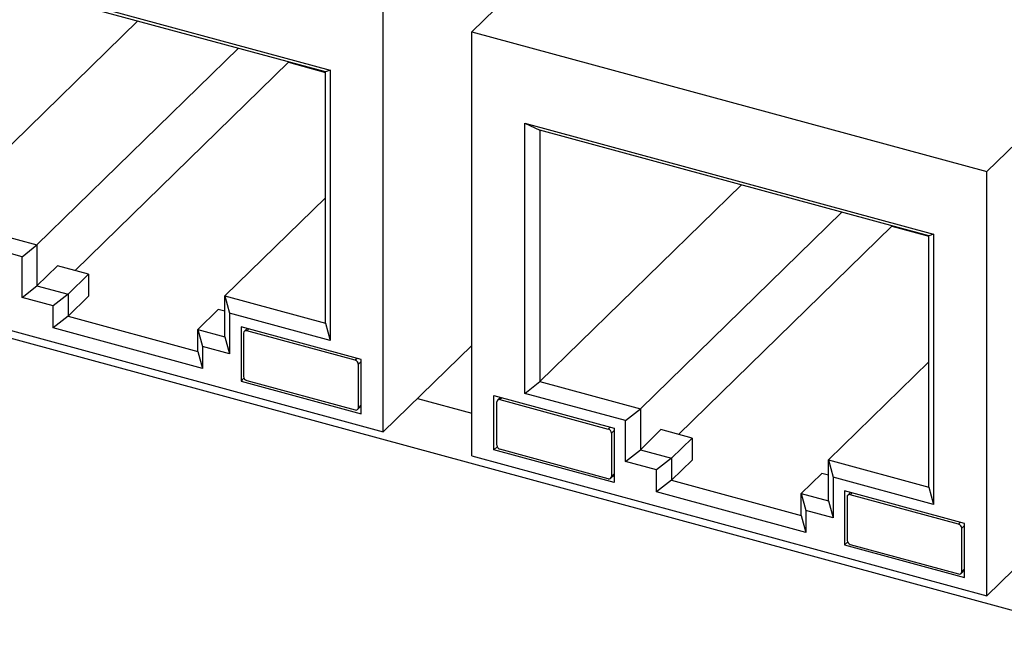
# Model space of a CAD drawing. Header units: millimetres. Extents: x 1628 to 1925, y 2096 to 2516.
# Tile 2 of 40: x 1690 to 1717, y 2128 to 2145. Entities that reach past the tile are written whole.
import ezdxf

# ---------------------------------------------------------------- set-up
doc = ezdxf.new("R2010")
doc.units = ezdxf.units.MM

msp = doc.modelspace()

# ---------------------------------------------------------------- linework, layer by layer
at = {"color": 7, "linetype": 'Continuous', "lineweight": 25}
for p, q in [((1706.672, 2148.43), (1702.582, 2144.438)), ((1687.574, 2146.417), (1698.717, 2143.388)), ((1698.592, 2143.34), (1687.979, 2146.224)), ((1700.168, 2133.522), (1700.168, 2145.094)), ((1693.475, 2144.731), (1687.979, 2139.367)), ((1702.582, 2144.438), (1716.627, 2140.621)), ((1702.582, 2132.866), (1702.582, 2144.438)), ((1716.627, 2140.621), (1720.717, 2144.613)), ((1696.217, 2143.986), (1690.721, 2138.622)), ((1697.581, 2143.603), (1691.762, 2137.923)), ((1697.581, 2143.615), (1697.581, 2143.603)), ((1697.581, 2143.603), (1698.592, 2143.329)), ((1698.717, 2143.388), (1698.592, 2143.34)), ((1698.592, 2136.483), (1698.592, 2143.34)), ((1698.717, 2143.388), (1698.717, 2136.017)), ((1664.005, 2143.144), (1773.645, 2113.346)), ((1704.033, 2141.944), (1715.177, 2138.915)), ((1704.033, 2134.572), (1704.033, 2141.944)), ((1704.033, 2141.944), (1704.438, 2141.751)), ((1715.051, 2138.867), (1704.438, 2141.751)), ((1704.438, 2141.751), (1704.438, 2134.894)), ((1716.627, 2129.049), (1716.627, 2140.621)), ((1709.934, 2140.258), (1704.438, 2134.894)), ((1698.592, 2139.904), (1695.85, 2137.228)), ((1687.979, 2139.367), (1690.721, 2138.622)), ((1712.676, 2139.512), (1707.18, 2134.149)), ((1690.316, 2138.3), (1687.574, 2139.045)), ((1714.04, 2139.13), (1708.221, 2133.45)), ((1714.04, 2139.141), (1714.04, 2139.13)), ((1714.04, 2139.13), (1715.051, 2138.856)), ((1715.177, 2138.915), (1715.051, 2138.867)), ((1715.051, 2132.009), (1715.051, 2138.867)), ((1715.177, 2138.915), (1715.177, 2131.543)), ((1690.316, 2138.3), (1690.721, 2138.622)), ((1690.721, 2138.622), (1690.721, 2137.508)), ((1690.316, 2137.186), (1690.316, 2138.3)), ((1690.721, 2137.508), (1691.281, 2138.054)), ((1692.13, 2137.823), (1691.281, 2138.054)), ((1692.13, 2137.823), (1691.57, 2137.277)), ((1692.13, 2137.823), (1692.13, 2137.223)), ((1690.316, 2137.186), (1690.721, 2137.508)), ((1690.721, 2137.508), (1691.57, 2137.277)), ((1686.123, 2137.339), (1700.168, 2133.522)), ((1691.165, 2136.955), (1690.316, 2137.186)), ((1691.57, 2137.277), (1691.165, 2136.955)), ((1691.57, 2137.277), (1691.57, 2136.677)), ((1692.13, 2137.223), (1691.57, 2136.677)), ((1695.85, 2137.228), (1698.592, 2136.483)), ((1695.85, 2137.228), (1695.976, 2136.762)), ((1695.85, 2136.113), (1695.85, 2137.228)), ((1691.165, 2136.355), (1691.165, 2136.955)), ((1695.668, 2136.862), (1695.108, 2136.315)), ((1695.85, 2136.812), (1695.668, 2136.862)), ((1691.57, 2136.677), (1691.165, 2136.355)), ((1691.57, 2136.677), (1695.108, 2135.715)), ((1698.717, 2136.017), (1695.976, 2136.762)), ((1695.976, 2136.762), (1695.976, 2135.648)), ((1695.233, 2135.249), (1691.165, 2136.355)), ((1695.108, 2136.315), (1695.233, 2135.849)), ((1695.108, 2136.315), (1695.85, 2136.113)), ((1695.108, 2135.715), (1695.108, 2136.315)), ((1699.565, 2135.497), (1696.288, 2136.388)), ((1696.288, 2136.388), (1696.288, 2134.908)), ((1696.456, 2136.342), (1696.376, 2136.263)), ((1698.592, 2136.483), (1698.717, 2136.017)), ((1695.85, 2136.113), (1695.976, 2135.648)), ((1696.357, 2136.216), (1696.357, 2135.032)), ((1699.399, 2135.475), (1696.446, 2136.278)), ((1695.233, 2135.849), (1695.233, 2135.249)), ((1695.976, 2135.648), (1695.233, 2135.849)), ((1700.168, 2133.522), (1702.582, 2135.879)), ((1695.108, 2135.715), (1695.233, 2135.249)), ((1699.565, 2134.017), (1699.565, 2135.497)), ((1699.488, 2134.181), (1699.488, 2135.365)), ((1715.051, 2135.431), (1712.309, 2132.755)), ((1696.368, 2134.987), (1696.288, 2134.908)), ((1696.288, 2134.908), (1699.565, 2134.017)), ((1696.446, 2134.922), (1699.399, 2134.119)), ((1704.033, 2134.572), (1704.438, 2134.894)), ((1704.438, 2134.894), (1707.18, 2134.149)), ((1701.101, 2134.433), (1702.582, 2134.031)), ((1703.185, 2134.513), (1706.463, 2133.622)), ((1703.185, 2133.033), (1703.185, 2134.513)), ((1703.362, 2134.465), (1703.281, 2134.387)), ((1706.775, 2133.827), (1704.033, 2134.572)), ((1699.469, 2134.133), (1699.565, 2134.227)), ((1703.263, 2133.155), (1703.263, 2134.339)), ((1703.351, 2134.401), (1706.305, 2133.598)), ((1706.775, 2133.827), (1707.18, 2134.149)), ((1707.18, 2134.149), (1707.18, 2133.034)), ((1706.463, 2133.622), (1706.463, 2132.142)), ((1706.775, 2132.713), (1706.775, 2133.827)), ((1706.393, 2133.488), (1706.393, 2132.304)), ((1707.18, 2133.034), (1707.74, 2133.581)), ((1708.589, 2133.35), (1707.74, 2133.581)), ((1708.589, 2133.35), (1708.029, 2132.804)), ((1708.589, 2133.35), (1708.589, 2132.75)), ((1703.271, 2133.117), (1703.185, 2133.033)), ((1702.582, 2132.866), (1716.627, 2129.049)), ((1706.463, 2132.142), (1703.185, 2133.033)), ((1706.305, 2132.242), (1703.351, 2133.045)), ((1706.775, 2132.713), (1707.18, 2133.034)), ((1707.18, 2133.034), (1708.029, 2132.804)), ((1708.029, 2132.804), (1707.624, 2132.482)), ((1708.029, 2132.804), (1708.029, 2132.204)), ((1707.624, 2132.482), (1706.775, 2132.713)), ((1708.589, 2132.75), (1708.029, 2132.204)), ((1712.309, 2132.755), (1715.051, 2132.009)), ((1712.309, 2132.755), (1712.435, 2132.289)), ((1712.309, 2131.64), (1712.309, 2132.755)), ((1706.374, 2132.257), (1706.463, 2132.343)), ((1707.624, 2131.882), (1707.624, 2132.482)), ((1712.127, 2132.389), (1711.567, 2131.842)), ((1712.309, 2132.339), (1712.127, 2132.389)), ((1715.177, 2131.543), (1712.435, 2132.289)), ((1712.435, 2132.289), (1712.435, 2131.174)), ((1708.029, 2132.204), (1707.624, 2131.882)), ((1708.029, 2132.204), (1711.567, 2131.242)), ((1715.051, 2132.009), (1715.177, 2131.543)), ((1711.692, 2130.776), (1707.624, 2131.882)), ((1711.567, 2131.842), (1711.692, 2131.376)), ((1711.567, 2131.842), (1712.309, 2131.64)), ((1711.567, 2131.242), (1711.567, 2131.842)), ((1716.024, 2131.024), (1712.747, 2131.915)), ((1712.747, 2131.915), (1712.747, 2130.435)), ((1712.816, 2131.743), (1712.816, 2130.558)), ((1712.915, 2131.869), (1712.835, 2131.79)), ((1715.858, 2131.002), (1712.905, 2131.804)), ((1712.309, 2131.64), (1712.435, 2131.174)), ((1716.627, 2129.049), (1719.174, 2131.535)), ((1711.567, 2131.242), (1711.692, 2130.776)), ((1711.692, 2131.376), (1711.692, 2130.776)), ((1712.435, 2131.174), (1711.692, 2131.376)), ((1716.024, 2129.544), (1716.024, 2131.024)), ((1715.947, 2129.708), (1715.947, 2130.892)), ((1712.828, 2130.514), (1712.747, 2130.435)), ((1712.747, 2130.435), (1716.024, 2129.544)), ((1712.905, 2130.449), (1715.858, 2129.646)), ((1715.928, 2129.66), (1716.024, 2129.754))]:
    msp.add_line(p, q, dxfattribs=at)
at = {"color": 8, "linetype": 'Continuous', "lineweight": 25}
for p, q in [((1696.5, 2136.33), (1696.446, 2136.278)), ((1699.453, 2135.527), (1699.399, 2135.475)), ((1699.565, 2135.441), (1699.488, 2135.365)), ((1703.405, 2134.453), (1703.351, 2134.401)), ((1699.565, 2134.257), (1699.488, 2134.181)), ((1706.359, 2133.651), (1706.305, 2133.598)), ((1706.463, 2133.556), (1706.393, 2133.488)), ((1706.463, 2132.372), (1706.393, 2132.304)), ((1712.959, 2131.857), (1712.905, 2131.804)), ((1715.912, 2131.054), (1715.858, 2131.002)), ((1716.024, 2130.968), (1715.947, 2130.892)), ((1716.024, 2129.783), (1715.947, 2129.708))]:
    msp.add_line(p, q, dxfattribs=at)
at = {"color": 7, "linetype": 'Continuous', "lineweight": 25}
for centre, radius, start, end in [((1696.422, 2136.217), 0.065, 68.8623, 180.9223), ((1699.366, 2135.358), 0.121, 3.3916, 74.3338), ((1696.479, 2135.039), 0.121, 183.3916, 254.3338), ((1699.423, 2134.18), 0.065, 248.8623, 0.9223), ((1703.328, 2134.34), 0.065, 68.8623, 180.9223), ((1706.272, 2133.481), 0.121, 3.3916, 74.3338), ((1703.384, 2133.162), 0.121, 183.3916, 254.3338), ((1706.328, 2132.303), 0.065, 248.8623, 0.9223), ((1712.881, 2131.744), 0.065, 68.8623, 180.9223), ((1715.825, 2130.885), 0.121, 3.3916, 74.3338), ((1712.938, 2130.566), 0.121, 183.3916, 254.3338), ((1715.882, 2129.707), 0.065, 248.8623, 0.9223)]:
    msp.add_arc(centre, radius, start, end, dxfattribs=at)

doc.saveas('drawing.dxf')
